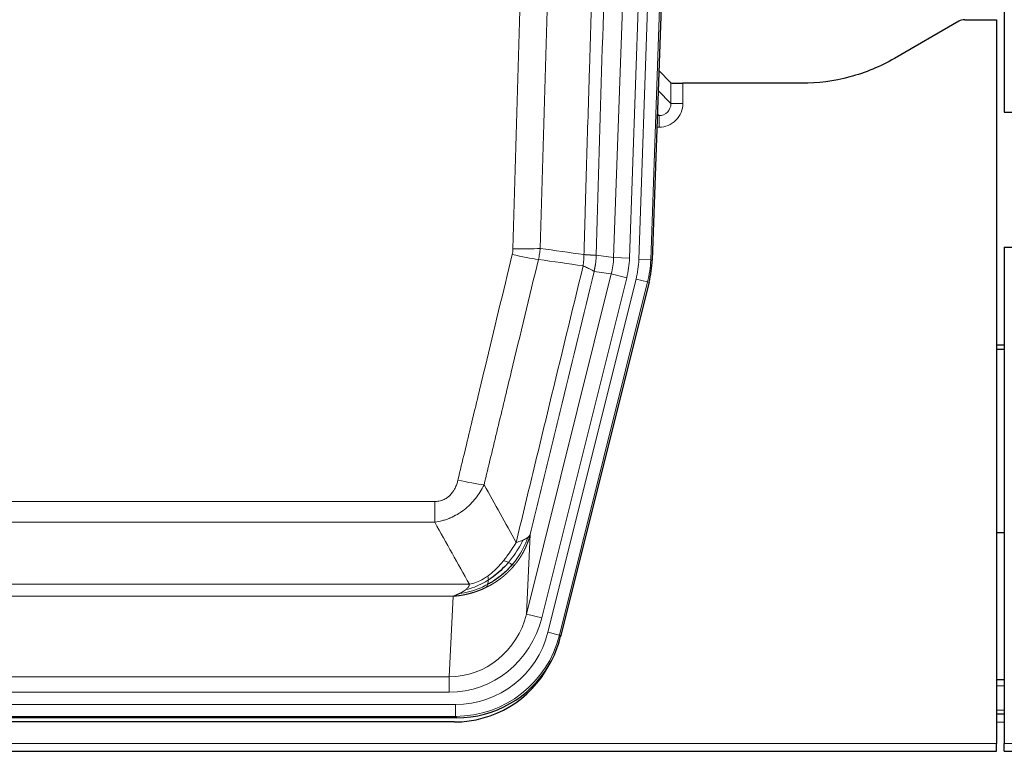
# Model space of a CAD drawing. Header units: millimetres. Extents: x 0 to 29700, y -16 to 21000.
# Tile 32 of 256: x 5790 to 6038, y 9272 to 9457. Entities that reach past the tile are written whole.
import ezdxf

# ---------------------------------------------------------------- set-up
doc = ezdxf.new("R2010")
doc.units = ezdxf.units.MM
doc.layers.add('1', color=7, linetype='Continuous', true_color=0xffffff)

msp = doc.modelspace()

# ---------------------------------------------------------------- linework, layer by layer
at = {"layer": '1', "color": 2, "linetype": 'Continuous', "lineweight": 25}
for p, q in [((6038.013, 9856.803), (6038.013, 9433.292)), ((5962.535, 9771.672), (5949.417, 9396.027)), ((6026.557, 9456.14), (6010.393, 9446.798)), ((6028.056, 9456.542), (6036.013, 9456.542)), ((6036.013, 9456.542), (6036.013, 9274.262)), ((5954.112, 9440.629), (5951.084, 9443.764)), ((5987.013, 9440.528), (5957.11, 9440.528)), ((6038.013, 9433.292), (6092.012, 9433.292)), ((6038.013, 9399.292), (6082.013, 9399.292)), ((6038.013, 9399.292), (6038.013, 9274.262)), ((5948.633, 9390.445), (5926.378, 9301.188)), ((6038.013, 9374.56), (6036.013, 9374.56)), ((6036.013, 9373.56), (6038.013, 9373.56)), ((6037.986, 9327.292), (6035.979, 9327.292)), ((6038.006, 9290.292), (6036.021, 9290.292)), ((5900.216, 9280.748), (5683.81, 9280.748)), ((6038.006, 9281.693), (6036.021, 9281.693)), ((5899.625, 9279.705), (5684.402, 9279.705)), ((6036.013, 9272.315), (6036.013, 9274.262)), ((6038.013, 9272.315), (6038.013, 9274.262)), ((5548.013, 9272.315), (6036.013, 9272.315)), ((6038.013, 9272.315), (6526.013, 9272.315))]:
    msp.add_line(p, q, dxfattribs=at)
at = {"layer": '1', "color": 4, "linetype": 'Continuous', "lineweight": 13}
for p, q in [((5946.05, 9396.184), (5959.161, 9771.627)), ((5962.155, 9771.523), (5949.044, 9396.08)), ((5939.71, 9396.653), (5952.777, 9770.824)), ((5956.769, 9770.685), (5943.703, 9396.514)), ((5954.122, 9435.398), (5954.112, 9440.629)), ((5957.11, 9440.528), (5957.121, 9435.48)), ((5950.908, 9438.726), (5954.122, 9435.398)), ((5950.687, 9432.391), (5951.13, 9432.391)), ((5951.13, 9432.391), (5950.703, 9432.833)), ((5951.13, 9432.391), (5951.13, 9429.471)), ((5951.13, 9429.471), (5950.585, 9429.471)), ((5935.334, 9397.268), (5939.71, 9396.653)), ((5939.71, 9396.653), (5943.703, 9396.514)), ((5949.044, 9396.08), (5946.05, 9396.184)), ((5949.044, 9396.08), (5949.417, 9396.027)), ((5917.777, 9306.881), (5939.129, 9392.519)), ((5939.129, 9392.519), (5934.778, 9393.13)), ((5939.129, 9392.519), (5943.005, 9391.552)), ((5921.653, 9305.914), (5943.005, 9391.552)), ((5923.179, 9302.288), (5945.352, 9391.222)), ((5948.259, 9390.498), (5926.085, 9301.563)), ((5948.259, 9390.498), (5945.352, 9391.222)), ((5948.633, 9390.445), (5948.259, 9390.498)), ((5689.342, 9335.235), (5894.684, 9335.235)), ((5894.684, 9329.994), (5894.684, 9335.235)), ((5894.684, 9329.994), (5689.342, 9329.994)), ((5918.735, 9326.936), (5917.777, 9306.881)), ((5680.61, 9314.375), (5903.416, 9314.375)), ((5899.303, 9311.345), (5684.723, 9311.345)), ((5898.335, 9291.066), (5899.303, 9311.345)), ((5921.653, 9305.914), (5917.777, 9306.881)), ((5926.085, 9301.563), (5923.179, 9302.288)), ((5926.085, 9301.563), (5926.378, 9301.188)), ((5685.692, 9291.066), (5898.335, 9291.066)), ((5898.335, 9287.202), (5898.335, 9291.066)), ((6038.006, 9288.838), (6036.021, 9288.838)), ((5898.335, 9287.202), (5685.692, 9287.202)), ((5684.103, 9284.119), (5899.923, 9284.119)), ((5899.923, 9281.123), (5899.923, 9284.119)), ((5899.923, 9281.123), (5684.103, 9281.123)), ((5900.216, 9280.748), (5899.923, 9281.123)), ((6038.006, 9282.663), (6036.021, 9282.663)), ((6038.006, 9279.693), (6036.021, 9279.693)), ((5548.013, 9274.262), (6036.013, 9274.262)), ((6038.013, 9274.262), (6526.013, 9274.262))]:
    msp.add_line(p, q, dxfattribs=at)
at = {"layer": '1', "color": 2, "linetype": 'Continuous', "lineweight": 25}
for centre, major_axis, ratio, start_param, end_param in [((6028.059, 9453.538), (0.923, -2.86), 0.9982885, 2.8298327, 3.3530369), ((5957.11, 9440.633), (3, 0), 0.0349646, 3.1753451, 4.712515), ((5922.397, 9396.978, 0), (-26.774, 3.763), 0.9986144, 3.0370169, 3.2461684), ((5900.159, 9307.785, 0), (-16.66, 21.323), 0.9977958, 3.5187977, 3.8037475), ((5899.599, 9306.721), (-16.639, 21.297), 0.9990195, 2.4788434, 3.5628372), ((5900.159, 9307.785, 0), (-16.66, 21.323), 0.9977958, 2.4794378, 3.5187977)]:
    msp.add_ellipse(centre, major_axis=major_axis, ratio=ratio, start_param=start_param, end_param=end_param, dxfattribs=at)
at = {"layer": '1', "color": 4, "linetype": 'Continuous', "lineweight": 13}
for centre, major_axis, ratio, start_param, end_param in [((5951.117, 9435.48), (3.237, -5.067), 0.9977321, 5.7157535, 7.2865499), ((5951.117, 9435.402), (1.726, -2.474), 0.9943829, 5.6754356, 7.2462319), ((5957.121, 9435.402), (-3, -0.006), 0.0261769, 4.7123351, 6.249505), ((5914.193, 9398.567), (-9.719, 2.353), 0.1107863, 1.5976112, 2.3432486), ((5914.38, 9399.973), (-9.996, 0.288), 0.1133347, 1.5740649, 2.3314742), ((5919.685, 9397.36), (19.844, -2.789), 0.9980617, 6.1786096, 6.387761), ((5919.685, 9397.36), (23.799, -3.345), 0.9986144, 6.1786096, 6.387761), ((5922.032, 9397.03, 0), (-23.799, 3.345), 0.9986144, 3.0370169, 3.2461684), ((5922.032, 9397.03), (26.766, -3.762), 0.9989218, 6.1786096, 6.387761), ((5900.531, 9341.993), (9.722, -2.342), 0.1329353, 4.744395, 5.4873531), ((5898.414, 9312.049), (-1.001, -20.961), 0.9530564, 0.0460885, 1.3674009), ((5898.414, 9312.049, 0), (-1.185, -24.82), 0.9658521, 0.0460885, 1.3674009), ((5899.872, 9308.152, 0), (-14.809, 18.954), 0.9977958, 2.4794378, 3.8037475), ((5899.872, 9308.152), (16.651, -21.313), 0.9982842, 5.6210305, 6.9453401)]:
    msp.add_ellipse(centre, major_axis=major_axis, ratio=ratio, start_param=start_param, end_param=end_param, dxfattribs=at)
for points, knots in [([(5932.245, 9397.399), (5932.3, 9399.332), (5932.356, 9401.266), (5932.468, 9405.133), (5932.637, 9410.935), (5933.032, 9424.476), (5933.376, 9436.088), (5934.069, 9459.321), (5935.009, 9490.321), (5936.468, 9536.885), (5937.472, 9567.971), (5938.046, 9585.469), (5938.11, 9587.414), (5938.238, 9591.303), (5938.43, 9597.136), (5938.882, 9610.749), (5939.273, 9622.42), (5939.602, 9632.147), (5939.668, 9634.092), (5939.8, 9637.983), (5939.998, 9643.819), (5940.463, 9657.436), (5940.866, 9669.107), (5941.677, 9692.447), (5942.775, 9723.566), (5943.902, 9754.678), (5944.474, 9770.233)], [0, 0, 0, 0, 0.015625, 0.015625, 0.03125, 0.0625, 0.125, 0.125, 0.25, 0.375, 0.5, 0.5, 0.515625, 0.515625, 0.53125, 0.5625, 0.625, 0.625, 0.640625, 0.640625, 0.65625, 0.6875, 0.75, 0.75, 0.875, 1, 1, 1, 1]), ([(5947.529, 9768.757), (5946.959, 9753.258), (5945.835, 9722.257), (5944.741, 9691.25), (5943.931, 9667.993), (5943.529, 9656.364), (5943.066, 9642.795), (5942.868, 9636.98), (5942.736, 9633.103), (5942.671, 9631.165), (5942.343, 9621.473), (5941.953, 9609.845), (5941.502, 9596.281), (5941.311, 9590.468), (5941.183, 9586.593), (5941.119, 9584.656), (5940.547, 9567.221), (5939.545, 9536.247), (5938.091, 9489.852), (5936.684, 9443.522), (5935.779, 9412.679), (5935.334, 9397.268)], [0, 0, 0, 0, 0.125, 0.25, 0.25, 0.3125, 0.34375, 0.359375, 0.359375, 0.375, 0.375, 0.4375, 0.46875, 0.484375, 0.484375, 0.5, 0.5, 0.625, 0.75, 0.875, 1, 1, 1, 1]), ([(5914.38, 9398.839), (5914.818, 9414.077), (5915.708, 9444.577), (5916.629, 9475.125), (5917.331, 9498.054), (5917.567, 9505.7), (5918.043, 9520.997), (5918.282, 9528.649), (5919.008, 9551.613), (5919.499, 9566.929), (5920.123, 9586.083), (5920.248, 9589.914), (5920.499, 9597.575), (5920.877, 9609.068), (5921.26, 9620.56), (5922.031, 9643.545), (5923.073, 9674.192), (5924.68, 9720.164), (5925.781, 9750.813), (5926.339, 9766.137)], [0, 0, 0, 0, 0.125, 0.25, 0.25, 0.3125, 0.3125, 0.375, 0.375, 0.5, 0.5, 0.53125, 0.53125, 0.5625, 0.625, 0.625, 0.75, 0.875, 1, 1, 1, 1]), ([(5933.222, 9765.794), (5932.664, 9750.488), (5931.562, 9719.878), (5929.952, 9673.963), (5928.908, 9643.354), (5928.137, 9620.398), (5927.754, 9608.92), (5927.375, 9597.442), (5927.123, 9589.79), (5926.998, 9585.964), (5926.373, 9566.834), (5925.881, 9551.537), (5925.155, 9528.602), (5924.915, 9520.959), (5924.439, 9505.681), (5924.202, 9498.044), (5923.499, 9475.144), (5922.577, 9444.635), (5921.686, 9414.173), (5921.248, 9398.954)], [0, 0, 0, 0, 0.125, 0.25, 0.375, 0.375, 0.4375, 0.46875, 0.46875, 0.5, 0.5, 0.625, 0.625, 0.6875, 0.6875, 0.75, 0.75, 0.875, 1, 1, 1, 1]), ([(5900.531, 9340.626), (5901.665, 9345.353), (5902.801, 9350.083), (5905.073, 9359.544), (5906.211, 9364.276), (5909.626, 9378.477), (5911.907, 9387.95), (5914.193, 9397.428)], [0, 0, 0, 0, 0.25, 0.25, 0.5, 0.5, 1, 1, 1, 1]), ([(5914.38, 9398.839), (5914.373, 9398.601), (5914.354, 9398.364), (5914.292, 9397.893), (5914.249, 9397.66), (5914.193, 9397.428)], [0, 0, 0, 0, 0.5, 0.5, 1, 1, 1, 1]), ([(5932.245, 9397.399), (5932.224, 9396.921), (5932.208, 9396.446), (5932.15, 9395.5), (5932.108, 9395.031), (5932.032, 9394.565)], [0, 0, 0, 0, 0.5, 0.5, 1, 1, 1, 1]), ([(5932.245, 9397.399), (5932.257, 9397.398), (5932.283, 9397.396), (5932.32, 9397.393), (5932.359, 9397.389), (5932.397, 9397.386), (5932.435, 9397.383), (5932.474, 9397.38), (5932.512, 9397.377), (5932.551, 9397.374), (5932.589, 9397.371), (5932.628, 9397.368), (5932.667, 9397.365), (5932.706, 9397.362), (5932.745, 9397.359), (5932.784, 9397.357), (5932.823, 9397.354), (5932.862, 9397.351), (5932.902, 9397.348), (5932.941, 9397.345), (5932.98, 9397.343), (5933.019, 9397.34), (5933.058, 9397.337), (5933.098, 9397.335), (5933.137, 9397.332), (5933.176, 9397.33), (5933.215, 9397.327), (5933.254, 9397.325), (5933.293, 9397.322), (5933.332, 9397.32), (5933.371, 9397.318), (5933.41, 9397.315), (5933.449, 9397.313), (5933.488, 9397.311), (5933.526, 9397.309), (5933.565, 9397.307), (5933.603, 9397.304), (5933.641, 9397.302), (5933.679, 9397.3), (5933.717, 9397.298), (5933.755, 9397.297), (5933.793, 9397.295), (5933.83, 9397.293), (5933.868, 9397.291), (5933.905, 9397.289), (5933.942, 9397.288), (5933.978, 9397.286), (5934.015, 9397.284), (5934.051, 9397.283), (5934.087, 9397.281), (5934.123, 9397.28), (5934.158, 9397.279), (5934.193, 9397.277), (5934.228, 9397.276), (5934.263, 9397.275), (5934.297, 9397.273), (5934.331, 9397.272), (5934.365, 9397.271), (5934.398, 9397.27), (5934.433, 9397.269), (5934.47, 9397.268), (5934.508, 9397.267), (5934.546, 9397.266), (5934.583, 9397.265), (5934.619, 9397.264), (5934.654, 9397.264), (5934.688, 9397.263), (5934.721, 9397.262), (5934.754, 9397.262), (5934.786, 9397.261), (5934.816, 9397.261), (5934.846, 9397.26), (5934.876, 9397.26), (5934.904, 9397.259), (5934.931, 9397.259), (5934.958, 9397.259), (5934.984, 9397.259), (5935.009, 9397.259), (5935.033, 9397.259), (5935.056, 9397.259), (5935.078, 9397.259), (5935.1, 9397.259), (5935.12, 9397.259), (5935.14, 9397.259), (5935.159, 9397.26), (5935.176, 9397.26), (5935.193, 9397.26), (5935.21, 9397.261), (5935.225, 9397.261), (5935.239, 9397.262), (5935.253, 9397.262), (5935.265, 9397.263), (5935.277, 9397.263), (5935.288, 9397.264), (5935.298, 9397.265), (5935.307, 9397.265), (5935.315, 9397.266), (5935.322, 9397.267), (5935.329, 9397.268), (5935.332, 9397.268), (5935.334, 9397.268)], [0, 0, 0, 0, 0.0069372, 0.0139334, 0.0209887, 0.028103, 0.0352764, 0.0425088, 0.0498003, 0.0571509, 0.0645605, 0.0720292, 0.0795569, 0.0871437, 0.0947896, 0.1024945, 0.1102584, 0.1180815, 0.1259636, 0.1339048, 0.141905, 0.1499643, 0.1580827, 0.1662601, 0.1744966, 0.1827922, 0.1911468, 0.1995605, 0.2080333, 0.2165651, 0.225156, 0.233806, 0.2425151, 0.2512832, 0.2601104, 0.2689967, 0.277942, 0.2869465, 0.29601, 0.3051325, 0.3143142, 0.3235549, 0.3328547, 0.3422136, 0.3516315, 0.3611085, 0.3706446, 0.3802398, 0.3898941, 0.3996074, 0.4093798, 0.4192113, 0.4291019, 0.4390515, 0.4490602, 0.459128, 0.4692549, 0.4794409, 0.4896859, 0.4999901, 0.5124905, 0.524991, 0.5374914, 0.5499918, 0.5624922, 0.5749926, 0.587493, 0.5999934, 0.6124937, 0.6249941, 0.6374944, 0.6499948, 0.6624951, 0.6749954, 0.6874957, 0.699996, 0.7124963, 0.7249966, 0.7374968, 0.7499971, 0.7624973, 0.7749976, 0.7874978, 0.799998, 0.8124982, 0.8249984, 0.8374986, 0.8499988, 0.8624989, 0.8749991, 0.8874992, 0.8999993, 0.9124995, 0.9249996, 0.9374997, 0.9499998, 0.9624998, 0.9749999, 0.9875, 1, 1, 1, 1]), ([(5935.334, 9397.268), (5935.334, 9397.256), (5935.332, 9397.209), (5935.329, 9397.106), (5935.322, 9396.94), (5935.31, 9396.71), (5935.291, 9396.417), (5935.263, 9396.061), (5935.221, 9395.642), (5935.177, 9395.283), (5935.139, 9395.008), (5935.113, 9394.836), (5935.087, 9394.67), (5935.06, 9394.507), (5935.033, 9394.35), (5935.005, 9394.197), (5934.977, 9394.048), (5934.949, 9393.904), (5934.92, 9393.764), (5934.891, 9393.629), (5934.863, 9393.498), (5934.834, 9393.371), (5934.806, 9393.249), (5934.787, 9393.169), (5934.778, 9393.13)], [0, 0, 0, 0, 0.0092499, 0.0337179, 0.073404, 0.128308, 0.1984299, 0.2837694, 0.3843264, 0.5001005, 0.5424888, 0.5838484, 0.6241794, 0.6634821, 0.7017567, 0.7390032, 0.7752221, 0.8104134, 0.8445775, 0.8777146, 0.909825, 0.9409091, 0.9709673, 1, 1, 1, 1]), ([(5920.789, 9396.154), (5918.501, 9386.689), (5916.217, 9377.229), (5912.797, 9363.048), (5911.659, 9358.322), (5909.383, 9348.874), (5908.247, 9344.152), (5907.111, 9339.431)], [0, 0, 0, 0, 0.5, 0.5, 0.75, 0.75, 1, 1, 1, 1]), ([(5915.179, 9324.922), (5916.576, 9330.716), (5917.976, 9336.513), (5920.778, 9348.111), (5922.181, 9353.913), (5926.395, 9371.324), (5929.21, 9382.94), (5932.032, 9394.565)], [0, 0, 0, 0, 0.25, 0.25, 0.5, 0.5, 1, 1, 1, 1]), ([(5934.778, 9393.13), (5932.092, 9382.082), (5929.412, 9371.042), (5925.401, 9354.492), (5924.066, 9348.978), (5921.398, 9337.954), (5920.066, 9332.444), (5918.735, 9326.936)], [0, 0, 0, 0, 0.5, 0.5, 0.75, 0.75, 1, 1, 1, 1]), ([(5932.032, 9394.565), (5932.441, 9394.372), (5932.814, 9394.198), (5933.472, 9393.888), (5933.758, 9393.751), (5934.229, 9393.515), (5934.415, 9393.414), (5934.679, 9393.248), (5934.756, 9393.181), (5934.778, 9393.13)], [0, 0, 0, 0, 0.25, 0.25, 0.5, 0.5, 0.75, 0.75, 1, 1, 1, 1]), ([(5900.531, 9340.626), (5900.51, 9340.538), (5900.488, 9340.451), (5900.442, 9340.277), (5900.418, 9340.19), (5900.343, 9339.931), (5900.288, 9339.76), (5900.17, 9339.422), (5900.107, 9339.255), (5899.97, 9338.925), (5899.897, 9338.762), (5899.74, 9338.441), (5899.656, 9338.283), (5899.52, 9338.049), (5899.474, 9337.972), (5899.377, 9337.819), (5899.327, 9337.743), (5899.174, 9337.519), (5899.066, 9337.375), (5898.838, 9337.096), (5898.718, 9336.962), (5898.529, 9336.769), (5898.431, 9336.674), (5898.33, 9336.583), (5898.262, 9336.523), (5898.228, 9336.493), (5898.053, 9336.347), (5897.909, 9336.239), (5897.462, 9335.936), (5897.145, 9335.767), (5896.725, 9335.597), (5896.64, 9335.565), (5896.467, 9335.506), (5896.38, 9335.479), (5896.118, 9335.404), (5895.942, 9335.363), (5895.588, 9335.298), (5895.409, 9335.274), (5895.049, 9335.243), (5894.867, 9335.235), (5894.684, 9335.235)], [0, 0, 0, 0, 0.03125, 0.03125, 0.0625, 0.0625, 0.125, 0.125, 0.1875, 0.1875, 0.25, 0.25, 0.3125, 0.3125, 0.34375, 0.34375, 0.375, 0.375, 0.4375, 0.4375, 0.5, 0.5, 0.53125, 0.546875, 0.546875, 0.5625, 0.5625, 0.625, 0.625, 0.75, 0.75, 0.78125, 0.78125, 0.8125, 0.8125, 0.875, 0.875, 0.9375, 0.9375, 1, 1, 1, 1]), ([(5907.111, 9339.431), (5906.814, 9338.82), (5906.487, 9338.228), (5905.775, 9337.084), (5905.388, 9336.532), (5904.76, 9335.736), (5904.488, 9335.411), (5904.203, 9335.095), (5904.087, 9334.969), (5904.029, 9334.907), (5903.854, 9334.721), (5903.735, 9334.599), (5903.133, 9333.998), (5902.624, 9333.549), (5901.951, 9333.027), (5901.815, 9332.925), (5901.608, 9332.775), (5901.539, 9332.726), (5901.399, 9332.628), (5901.329, 9332.579), (5900.977, 9332.341), (5900.69, 9332.16), (5899.814, 9331.646), (5899.209, 9331.342), (5898.505, 9331.044), (5898.427, 9331.012), (5898.269, 9330.948), (5898.19, 9330.917), (5897.952, 9330.825), (5897.793, 9330.767), (5897.313, 9330.6), (5896.99, 9330.5), (5896.015, 9330.229), (5895.355, 9330.091), (5894.684, 9329.994)], [0, 0, 0, 0, 0.125, 0.125, 0.25, 0.25, 0.3125, 0.328125, 0.328125, 0.34375, 0.34375, 0.375, 0.375, 0.5, 0.5, 0.53125, 0.53125, 0.546875, 0.546875, 0.5625, 0.5625, 0.625, 0.625, 0.75, 0.75, 0.765625, 0.765625, 0.78125, 0.78125, 0.8125, 0.8125, 0.875, 0.875, 1, 1, 1, 1]), ([(5916.886, 9325.481), (5916.187, 9324.016), (5915.316, 9322.561), (5913.956, 9320.743), (5913.599, 9320.298), (5913.228, 9319.866)], [0, 0, 0, 0, 0.75, 0.75, 1, 1, 1, 1]), ([(5918.096, 9326.153), (5917.484, 9324.34), (5916.588, 9322.561), (5915.058, 9320.379), (5914.648, 9319.85), (5914.213, 9319.339)], [0, 0, 0, 0, 0.75, 0.75, 1, 1, 1, 1]), ([(5918.735, 9326.936), (5918.729, 9326.913), (5918.717, 9326.867), (5918.699, 9326.799), (5918.681, 9326.731), (5918.663, 9326.663), (5918.644, 9326.596), (5918.625, 9326.528), (5918.606, 9326.461), (5918.587, 9326.395), (5918.568, 9326.329), (5918.548, 9326.263), (5918.529, 9326.197), (5918.509, 9326.131), (5918.489, 9326.066), (5918.469, 9326.001), (5918.449, 9325.937), (5918.428, 9325.873), (5918.408, 9325.809), (5918.387, 9325.745), (5918.366, 9325.682), (5918.345, 9325.618), (5918.324, 9325.556), (5918.303, 9325.493), (5918.282, 9325.431), (5918.26, 9325.369), (5918.239, 9325.308), (5918.217, 9325.246), (5918.195, 9325.185), (5918.173, 9325.124), (5918.151, 9325.064), (5918.129, 9325.004), (5918.107, 9324.944), (5918.084, 9324.884), (5918.062, 9324.825), (5918.039, 9324.766), (5918.016, 9324.708), (5917.993, 9324.649), (5917.97, 9324.591), (5917.947, 9324.533), (5917.924, 9324.476), (5917.901, 9324.418), (5917.878, 9324.362), (5917.854, 9324.305), (5917.831, 9324.249), (5917.807, 9324.192), (5917.784, 9324.137), (5917.76, 9324.081), (5917.736, 9324.026), (5917.712, 9323.971), (5917.688, 9323.916), (5917.664, 9323.862), (5917.64, 9323.808), (5917.616, 9323.754), (5917.592, 9323.701), (5917.568, 9323.648), (5917.544, 9323.595), (5917.519, 9323.542), (5917.495, 9323.49), (5917.47, 9323.438), (5917.446, 9323.386), (5917.421, 9323.335), (5917.397, 9323.283), (5917.372, 9323.232), (5917.347, 9323.182), (5917.323, 9323.131), (5917.298, 9323.081), (5917.273, 9323.032), (5917.248, 9322.982), (5917.223, 9322.933), (5917.198, 9322.884), (5917.174, 9322.835), (5917.149, 9322.787), (5917.124, 9322.739), (5917.099, 9322.691), (5917.074, 9322.643), (5917.049, 9322.596), (5917.024, 9322.549), (5916.999, 9322.502), (5916.974, 9322.456), (5916.949, 9322.41), (5916.923, 9322.364), (5916.898, 9322.318), (5916.873, 9322.273), (5916.848, 9322.228), (5916.823, 9322.183), (5916.798, 9322.138), (5916.773, 9322.094), (5916.748, 9322.05), (5916.723, 9322.006), (5916.698, 9321.963), (5916.673, 9321.919), (5916.648, 9321.877), (5916.623, 9321.834), (5916.598, 9321.791), (5916.573, 9321.749), (5916.548, 9321.707), (5916.523, 9321.666), (5916.498, 9321.624), (5916.473, 9321.583), (5916.448, 9321.543), (5916.423, 9321.502), (5916.398, 9321.462), (5916.374, 9321.422), (5916.349, 9321.382), (5916.324, 9321.342), (5916.3, 9321.303), (5916.275, 9321.264), (5916.25, 9321.225), (5916.226, 9321.187), (5916.201, 9321.148), (5916.177, 9321.11), (5916.152, 9321.073), (5916.128, 9321.035), (5916.104, 9320.998), (5916.079, 9320.961), (5916.055, 9320.924), (5916.031, 9320.888), (5916.007, 9320.852), (5915.983, 9320.816), (5915.958, 9320.78), (5915.935, 9320.744), (5915.911, 9320.709), (5915.887, 9320.674), (5915.863, 9320.639), (5915.839, 9320.605), (5915.816, 9320.571), (5915.792, 9320.537), (5915.768, 9320.503), (5915.745, 9320.469), (5915.722, 9320.436), (5915.698, 9320.403), (5915.675, 9320.37), (5915.652, 9320.338), (5915.629, 9320.305), (5915.606, 9320.273), (5915.583, 9320.241), (5915.56, 9320.21), (5915.537, 9320.178), (5915.514, 9320.147), (5915.492, 9320.116), (5915.469, 9320.086), (5915.447, 9320.055), (5915.424, 9320.025), (5915.402, 9319.995), (5915.38, 9319.965), (5915.358, 9319.936), (5915.336, 9319.907), (5915.314, 9319.878), (5915.292, 9319.849), (5915.27, 9319.82), (5915.248, 9319.792), (5915.227, 9319.764), (5915.205, 9319.736), (5915.184, 9319.708), (5915.163, 9319.681), (5915.142, 9319.653), (5915.121, 9319.626), (5915.1, 9319.599), (5915.079, 9319.573), (5915.058, 9319.547), (5915.037, 9319.52), (5915.017, 9319.495), (5914.996, 9319.469), (5914.976, 9319.443), (5914.956, 9319.418), (5914.936, 9319.393), (5914.916, 9319.368), (5914.896, 9319.344), (5914.876, 9319.319), (5914.856, 9319.295), (5914.837, 9319.271), (5914.818, 9319.247), (5914.798, 9319.224), (5914.779, 9319.201), (5914.76, 9319.177), (5914.741, 9319.155), (5914.722, 9319.132), (5914.71, 9319.117), (5914.703, 9319.109)], [0, 0, 0, 0, 0.0080212, 0.0160154, 0.0239827, 0.0319231, 0.0398365, 0.0477229, 0.0555824, 0.0634149, 0.0712205, 0.0789992, 0.0867509, 0.0944756, 0.1021734, 0.1098443, 0.1174881, 0.1251051, 0.1326951, 0.1402581, 0.1477942, 0.1553034, 0.1627856, 0.1702408, 0.1776691, 0.1850704, 0.1924448, 0.1997923, 0.2071128, 0.2144063, 0.2216729, 0.2289126, 0.2361253, 0.243311, 0.2504698, 0.2576016, 0.2647065, 0.2717845, 0.2788355, 0.2858595, 0.2928566, 0.2998268, 0.30677, 0.3136862, 0.3205755, 0.3274379, 0.3342733, 0.3410817, 0.3478632, 0.3546178, 0.3613454, 0.3680461, 0.3747198, 0.3813665, 0.3879863, 0.3945792, 0.4011451, 0.4076841, 0.4141961, 0.4206811, 0.4271393, 0.4335704, 0.4399746, 0.4463519, 0.4527022, 0.4590256, 0.465322, 0.4715915, 0.477834, 0.4840496, 0.4902382, 0.4963999, 0.5025346, 0.5086424, 0.5147232, 0.5207771, 0.526804, 0.532804, 0.5387771, 0.5447232, 0.5506423, 0.5565345, 0.5623997, 0.568238, 0.5740494, 0.5798338, 0.5855912, 0.5913217, 0.5970253, 0.6027019, 0.6083515, 0.6139742, 0.61957, 0.6251388, 0.6306807, 0.6361956, 0.6416836, 0.6471446, 0.6525787, 0.6579858, 0.663366, 0.6687192, 0.6740455, 0.6793448, 0.6846172, 0.6898627, 0.6950812, 0.7002727, 0.7054373, 0.710575, 0.7156857, 0.7207694, 0.7258262, 0.7308561, 0.735859, 0.740835, 0.745784, 0.7507061, 0.7556012, 0.7604694, 0.7653107, 0.7701249, 0.7749123, 0.7796727, 0.7844061, 0.7891127, 0.7937922, 0.7984448, 0.8030705, 0.8076692, 0.812241, 0.8167858, 0.8213037, 0.8257947, 0.8302587, 0.8346957, 0.8391058, 0.843489, 0.8478452, 0.8521745, 0.8564768, 0.8607522, 0.8650006, 0.8692221, 0.8734166, 0.8775842, 0.8817249, 0.8858386, 0.8899254, 0.8939852, 0.8980181, 0.902024, 0.906003, 0.909955, 0.9138802, 0.9177783, 0.9216495, 0.9254938, 0.9293111, 0.9331015, 0.936865, 0.9406015, 0.944311, 0.9479937, 0.9516493, 0.9552781, 0.9588799, 0.9624547, 0.9660026, 0.9695236, 0.9730176, 0.9764847, 0.9799249, 0.9833381, 0.9867243, 0.9900837, 0.993416, 0.9967215, 1, 1, 1, 1]), ([(5916.886, 9325.481), (5916.763, 9325.43), (5916.635, 9325.38), (5916.302, 9325.258), (5916.092, 9325.187), (5915.65, 9325.051), (5915.419, 9324.985), (5915.179, 9324.922)], [0, 0, 0, 0, 0.25, 0.25, 0.625, 0.625, 1, 1, 1, 1]), ([(5918.096, 9326.153), (5918.057, 9326.123), (5918.017, 9326.093), (5917.849, 9325.974), (5917.71, 9325.887), (5917.407, 9325.719), (5917.242, 9325.638), (5917.007, 9325.533), (5916.947, 9325.507), (5916.886, 9325.481)], [0, 0, 0, 0, 0.125, 0.125, 0.5, 0.5, 0.875, 0.875, 1, 1, 1, 1]), ([(5918.735, 9326.936), (5918.651, 9326.727), (5918.509, 9326.528), (5918.246, 9326.276), (5918.174, 9326.214), (5918.096, 9326.153)], [0, 0, 0, 0, 0.75, 0.75, 1, 1, 1, 1]), ([(5915.179, 9324.922), (5914.486, 9323.782), (5913.719, 9322.593), (5912.592, 9321.063), (5912.302, 9320.685), (5912.003, 9320.315)], [0, 0, 0, 0, 0.75, 0.75, 1, 1, 1, 1]), ([(5914.703, 9319.109), (5914.689, 9319.092), (5914.659, 9319.057), (5914.615, 9319.004), (5914.571, 9318.952), (5914.526, 9318.9), (5914.482, 9318.848), (5914.437, 9318.796), (5914.393, 9318.745), (5914.348, 9318.694), (5914.303, 9318.643), (5914.258, 9318.592), (5914.213, 9318.542), (5914.167, 9318.492), (5914.122, 9318.442), (5914.077, 9318.392), (5914.031, 9318.342), (5913.985, 9318.293), (5913.94, 9318.244), (5913.894, 9318.195), (5913.848, 9318.146), (5913.802, 9318.097), (5913.756, 9318.049), (5913.71, 9318.001), (5913.664, 9317.953), (5913.617, 9317.906), (5913.571, 9317.858), (5913.524, 9317.811), (5913.478, 9317.764), (5913.431, 9317.717), (5913.385, 9317.671), (5913.338, 9317.624), (5913.291, 9317.578), (5913.244, 9317.532), (5913.197, 9317.487), (5913.15, 9317.441), (5913.103, 9317.396), (5913.056, 9317.351), (5913.008, 9317.306), (5912.961, 9317.262), (5912.914, 9317.217), (5912.866, 9317.173), (5912.819, 9317.129), (5912.771, 9317.085), (5912.724, 9317.042), (5912.676, 9316.999), (5912.628, 9316.955), (5912.58, 9316.913), (5912.532, 9316.87), (5912.485, 9316.827), (5912.437, 9316.785), (5912.389, 9316.743), (5912.341, 9316.701), (5912.292, 9316.66), (5912.244, 9316.618), (5912.196, 9316.577), (5912.148, 9316.536), (5912.1, 9316.495), (5912.051, 9316.455), (5912.003, 9316.415), (5911.954, 9316.374), (5911.906, 9316.334), (5911.857, 9316.295), (5911.809, 9316.255), (5911.76, 9316.216), (5911.712, 9316.177), (5911.663, 9316.138), (5911.614, 9316.099), (5911.566, 9316.061), (5911.517, 9316.022), (5911.468, 9315.984), (5911.419, 9315.946), (5911.371, 9315.909), (5911.322, 9315.871), (5911.273, 9315.834), (5911.224, 9315.797), (5911.175, 9315.76), (5911.126, 9315.723), (5911.077, 9315.687), (5911.028, 9315.651), (5910.979, 9315.615), (5910.93, 9315.579), (5910.881, 9315.543), (5910.832, 9315.508), (5910.783, 9315.472), (5910.734, 9315.437), (5910.685, 9315.402), (5910.636, 9315.368), (5910.587, 9315.333), (5910.538, 9315.299), (5910.488, 9315.265), (5910.439, 9315.231), (5910.39, 9315.197), (5910.341, 9315.164), (5910.292, 9315.13), (5910.243, 9315.097), (5910.193, 9315.064), (5910.144, 9315.031), (5910.095, 9314.999), (5910.046, 9314.967), (5909.997, 9314.934), (5909.948, 9314.902), (5909.898, 9314.871), (5909.849, 9314.839), (5909.8, 9314.808), (5909.751, 9314.776), (5909.702, 9314.745), (5909.652, 9314.714), (5909.603, 9314.684), (5909.554, 9314.653), (5909.505, 9314.623), (5909.456, 9314.593), (5909.407, 9314.563), (5909.358, 9314.533), (5909.309, 9314.504), (5909.26, 9314.474), (5909.21, 9314.445), (5909.161, 9314.416), (5909.112, 9314.387), (5909.063, 9314.358), (5909.014, 9314.33), (5908.965, 9314.302), (5908.916, 9314.274), (5908.867, 9314.246), (5908.819, 9314.218), (5908.77, 9314.19), (5908.721, 9314.163), (5908.672, 9314.136), (5908.623, 9314.109), (5908.574, 9314.082), (5908.525, 9314.055), (5908.477, 9314.028), (5908.428, 9314.002), (5908.379, 9313.976), (5908.331, 9313.95), (5908.282, 9313.924), (5908.233, 9313.898), (5908.185, 9313.873), (5908.136, 9313.847), (5908.088, 9313.822), (5908.039, 9313.797), (5907.991, 9313.772), (5907.942, 9313.748), (5907.894, 9313.723), (5907.846, 9313.699), (5907.797, 9313.675), (5907.749, 9313.651), (5907.717, 9313.635), (5907.701, 9313.627)], [0, 0, 0, 0, 0.0076941, 0.0153765, 0.0230472, 0.0307061, 0.0383534, 0.045989, 0.0536129, 0.061225, 0.0688255, 0.0764143, 0.0839914, 0.0915567, 0.0991104, 0.1066524, 0.1141827, 0.1217013, 0.1292082, 0.1367034, 0.1441869, 0.1516588, 0.1591189, 0.1665674, 0.1740041, 0.1814292, 0.1888426, 0.1962444, 0.2036344, 0.2110128, 0.2183794, 0.2257344, 0.2330778, 0.2404094, 0.2477294, 0.2550377, 0.2623343, 0.2696193, 0.2768926, 0.2841542, 0.2914041, 0.2986424, 0.305869, 0.313084, 0.3202872, 0.3274789, 0.3346588, 0.3418271, 0.3489838, 0.3561287, 0.3632621, 0.3703837, 0.3774937, 0.3845921, 0.3916788, 0.3987539, 0.4058173, 0.412869, 0.4199092, 0.4269376, 0.4339544, 0.4409596, 0.4479532, 0.454935, 0.4619053, 0.4688639, 0.4758109, 0.4827462, 0.4896699, 0.496582, 0.5034825, 0.5103713, 0.5172485, 0.524114, 0.5309679, 0.5378102, 0.5446409, 0.55146, 0.5582674, 0.5650632, 0.5718474, 0.57862, 0.5853809, 0.5921303, 0.598868, 0.6055941, 0.6123087, 0.6190116, 0.6257029, 0.6323825, 0.6390506, 0.6457071, 0.652352, 0.6589853, 0.665607, 0.672217, 0.6788155, 0.6854024, 0.6919777, 0.6985414, 0.7050935, 0.7116341, 0.718163, 0.7246804, 0.7311862, 0.7376804, 0.744163, 0.750634, 0.7570935, 0.7635413, 0.7699776, 0.7764024, 0.7828155, 0.7892171, 0.7956072, 0.8019856, 0.8083525, 0.8147079, 0.8210516, 0.8273839, 0.8337045, 0.8400136, 0.8463112, 0.8525972, 0.8588716, 0.8651345, 0.8713859, 0.8776257, 0.8838539, 0.8900706, 0.8962758, 0.9024695, 0.9086516, 0.9148221, 0.9209812, 0.9271287, 0.9332646, 0.9393891, 0.945502, 0.9516034, 0.9576933, 0.9637717, 0.9698385, 0.9758938, 0.9819376, 0.9879699, 0.9939907, 1, 1, 1, 1]), ([(5912.003, 9320.315), (5911.854, 9320.13), (5911.702, 9319.947), (5911.088, 9319.224), (5910.608, 9318.702), (5909.614, 9317.721), (5909.1, 9317.262), (5908.393, 9316.703), (5908.214, 9316.567), (5908.034, 9316.437)], [0, 0, 0, 0, 0.125, 0.125, 0.5, 0.5, 0.875, 0.875, 1, 1, 1, 1]), ([(5913.228, 9319.866), (5913.129, 9319.915), (5913.027, 9319.962), (5912.771, 9320.076), (5912.613, 9320.14), (5912.303, 9320.247), (5912.149, 9320.29), (5912.003, 9320.315)], [0, 0, 0, 0, 0.25, 0.25, 0.625, 0.625, 1, 1, 1, 1]), ([(5914.213, 9319.339), (5914.182, 9319.356), (5914.15, 9319.374), (5914.016, 9319.449), (5913.903, 9319.512), (5913.653, 9319.648), (5913.517, 9319.721), (5913.326, 9319.818), (5913.277, 9319.842), (5913.228, 9319.866)], [0, 0, 0, 0, 0.125, 0.125, 0.5, 0.5, 0.875, 0.875, 1, 1, 1, 1]), ([(5914.703, 9319.109), (5914.632, 9319.122), (5914.533, 9319.167), (5914.331, 9319.274), (5914.275, 9319.305), (5914.213, 9319.339)], [0, 0, 0, 0, 0.75, 0.75, 1, 1, 1, 1]), ([(5908.184, 9315.455), (5907.727, 9315.163), (5907.263, 9314.892), (5905.392, 9313.898), (5903.956, 9313.357), (5902.545, 9313.037)], [0, 0, 0, 0, 0.25, 0.25, 1, 1, 1, 1]), ([(5908.034, 9316.437), (5907.673, 9316.176), (5907.306, 9315.934), (5905.812, 9315.053), (5904.636, 9314.588), (5903.416, 9314.375)], [0, 0, 0, 0, 0.25, 0.25, 1, 1, 1, 1]), ([(5908.015, 9314.339), (5908.027, 9314.379), (5908.039, 9314.42), (5908.084, 9314.589), (5908.113, 9314.726), (5908.156, 9315.01), (5908.171, 9315.159), (5908.182, 9315.357), (5908.183, 9315.406), (5908.184, 9315.455)], [0, 0, 0, 0, 0.125, 0.125, 0.5, 0.5, 0.875, 0.875, 1, 1, 1, 1]), ([(5908.184, 9315.455), (5908.186, 9315.553), (5908.184, 9315.65), (5908.171, 9315.884), (5908.155, 9316.018), (5908.107, 9316.255), (5908.074, 9316.358), (5908.034, 9316.437)], [0, 0, 0, 0, 0.25, 0.25, 0.625, 0.625, 1, 1, 1, 1]), ([(5907.701, 9313.627), (5907.679, 9313.616), (5907.636, 9313.595), (5907.571, 9313.563), (5907.506, 9313.532), (5907.441, 9313.501), (5907.376, 9313.47), (5907.31, 9313.439), (5907.245, 9313.409), (5907.18, 9313.378), (5907.115, 9313.348), (5907.05, 9313.319), (5906.985, 9313.289), (5906.92, 9313.26), (5906.854, 9313.231), (5906.789, 9313.202), (5906.724, 9313.174), (5906.659, 9313.146), (5906.594, 9313.118), (5906.528, 9313.09), (5906.463, 9313.063), (5906.398, 9313.035), (5906.333, 9313.008), (5906.267, 9312.982), (5906.202, 9312.955), (5906.137, 9312.929), (5906.072, 9312.903), (5906.006, 9312.877), (5905.941, 9312.851), (5905.876, 9312.826), (5905.811, 9312.801), (5905.746, 9312.776), (5905.68, 9312.751), (5905.615, 9312.727), (5905.55, 9312.703), (5905.485, 9312.679), (5905.42, 9312.655), (5905.354, 9312.631), (5905.289, 9312.608), (5905.224, 9312.585), (5905.159, 9312.562), (5905.094, 9312.54), (5905.029, 9312.517), (5904.964, 9312.495), (5904.899, 9312.473), (5904.834, 9312.452), (5904.769, 9312.43), (5904.704, 9312.409), (5904.639, 9312.388), (5904.574, 9312.367), (5904.509, 9312.347), (5904.445, 9312.326), (5904.38, 9312.306), (5904.315, 9312.286), (5904.25, 9312.267), (5904.185, 9312.247), (5904.121, 9312.228), (5904.056, 9312.209), (5903.991, 9312.19), (5903.927, 9312.171), (5903.862, 9312.153), (5903.798, 9312.135), (5903.733, 9312.117), (5903.669, 9312.099), (5903.605, 9312.082), (5903.54, 9312.064), (5903.476, 9312.047), (5903.412, 9312.03), (5903.347, 9312.014), (5903.283, 9311.997), (5903.219, 9311.981), (5903.155, 9311.965), (5903.091, 9311.949), (5903.027, 9311.933), (5902.963, 9311.918), (5902.899, 9311.903), (5902.835, 9311.888), (5902.771, 9311.873), (5902.708, 9311.858), (5902.644, 9311.844), (5902.58, 9311.83), (5902.517, 9311.816), (5902.453, 9311.802), (5902.39, 9311.788), (5902.326, 9311.775), (5902.263, 9311.762), (5902.2, 9311.749), (5902.136, 9311.736), (5902.073, 9311.723), (5902.01, 9311.711), (5901.947, 9311.698), (5901.884, 9311.686), (5901.821, 9311.675), (5901.758, 9311.663), (5901.695, 9311.651), (5901.633, 9311.64), (5901.57, 9311.629), (5901.507, 9311.618), (5901.445, 9311.607), (5901.382, 9311.597), (5901.32, 9311.587), (5901.258, 9311.576), (5901.195, 9311.566), (5901.133, 9311.557), (5901.071, 9311.547), (5901.009, 9311.538), (5900.947, 9311.528), (5900.885, 9311.519), (5900.823, 9311.511), (5900.761, 9311.502), (5900.7, 9311.493), (5900.638, 9311.485), (5900.577, 9311.477), (5900.515, 9311.469), (5900.454, 9311.461), (5900.393, 9311.453), (5900.331, 9311.446), (5900.27, 9311.439), (5900.209, 9311.432), (5900.148, 9311.425), (5900.087, 9311.418), (5900.026, 9311.411), (5899.966, 9311.405), (5899.905, 9311.399), (5899.844, 9311.393), (5899.784, 9311.387), (5899.724, 9311.381), (5899.663, 9311.375), (5899.603, 9311.37), (5899.543, 9311.365), (5899.483, 9311.36), (5899.423, 9311.355), (5899.363, 9311.35), (5899.323, 9311.347), (5899.303, 9311.345)], [0, 0, 0, 0, 0.0081592, 0.0163092, 0.0244501, 0.0325819, 0.0407045, 0.0488181, 0.0569225, 0.0650178, 0.0731041, 0.0811812, 0.0892493, 0.0973083, 0.1053581, 0.113399, 0.1214307, 0.1294534, 0.137467, 0.1454716, 0.1534671, 0.1614536, 0.169431, 0.1773994, 0.1853588, 0.1933091, 0.2012504, 0.2091827, 0.217106, 0.2250203, 0.2329256, 0.2408219, 0.2487092, 0.2565875, 0.2644568, 0.2723172, 0.2801686, 0.288011, 0.2958444, 0.303669, 0.3114845, 0.3192911, 0.3270888, 0.3348775, 0.3426574, 0.3504282, 0.3581902, 0.3659433, 0.3736874, 0.3814227, 0.389149, 0.3968665, 0.4045751, 0.4122748, 0.4199656, 0.4276476, 0.4353206, 0.4429849, 0.4506403, 0.4582868, 0.4659245, 0.4735534, 0.4811734, 0.4887846, 0.496387, 0.5039805, 0.5115653, 0.5191413, 0.5267084, 0.5342668, 0.5418164, 0.5493572, 0.5568893, 0.5644125, 0.5719271, 0.5794328, 0.5869298, 0.5944181, 0.6018976, 0.6093684, 0.6168305, 0.6242839, 0.6317285, 0.6391644, 0.6465917, 0.6540102, 0.6614201, 0.6688212, 0.6762137, 0.6835975, 0.6909727, 0.6983392, 0.705697, 0.7130462, 0.7203868, 0.7277187, 0.735042, 0.7423567, 0.7496628, 0.7569603, 0.7642491, 0.7715294, 0.7788011, 0.7860642, 0.7933187, 0.8005646, 0.807802, 0.8150309, 0.8222512, 0.8294629, 0.8366661, 0.8438608, 0.851047, 0.8582246, 0.8653938, 0.8725544, 0.8797065, 0.8868502, 0.8939854, 0.9011121, 0.9082303, 0.9153401, 0.9224414, 0.9295343, 0.9366187, 0.9436947, 0.9507623, 0.9578214, 0.9648722, 0.9719145, 0.9789485, 0.985974, 0.9929912, 1, 1, 1, 1]), ([(5908.015, 9314.339), (5907.437, 9314.029), (5906.85, 9313.748), (5904.476, 9312.742), (5902.646, 9312.26), (5900.874, 9312.037)], [0, 0, 0, 0, 0.25, 0.25, 1, 1, 1, 1]), ([(5900.874, 9312.037), (5900.888, 9312.044), (5900.916, 9312.057), (5900.958, 9312.077), (5900.998, 9312.097), (5901.038, 9312.117), (5901.076, 9312.136), (5901.114, 9312.154), (5901.15, 9312.173), (5901.185, 9312.191), (5901.219, 9312.208), (5901.253, 9312.225), (5901.285, 9312.242), (5901.316, 9312.258), (5901.346, 9312.274), (5901.375, 9312.289), (5901.403, 9312.304), (5901.429, 9312.319), (5901.455, 9312.332), (5901.48, 9312.346), (5901.504, 9312.359), (5901.526, 9312.371), (5901.548, 9312.383), (5901.568, 9312.394), (5901.588, 9312.405), (5901.606, 9312.415), (5901.623, 9312.425), (5901.64, 9312.434), (5901.655, 9312.442), (5901.669, 9312.45), (5901.682, 9312.458), (5901.694, 9312.464), (5901.705, 9312.471), (5901.715, 9312.476), (5901.724, 9312.481), (5901.732, 9312.486), (5901.739, 9312.49), (5901.745, 9312.493), (5901.749, 9312.496), (5901.762, 9312.503), (5901.783, 9312.515), (5901.811, 9312.532), (5901.84, 9312.55), (5901.868, 9312.567), (5901.896, 9312.584), (5901.924, 9312.601), (5901.951, 9312.618), (5901.978, 9312.635), (5902.005, 9312.651), (5902.031, 9312.668), (5902.057, 9312.685), (5902.083, 9312.702), (5902.108, 9312.718), (5902.133, 9312.735), (5902.158, 9312.752), (5902.182, 9312.768), (5902.206, 9312.784), (5902.23, 9312.801), (5902.253, 9312.817), (5902.276, 9312.833), (5902.299, 9312.849), (5902.321, 9312.865), (5902.343, 9312.881), (5902.365, 9312.897), (5902.386, 9312.913), (5902.407, 9312.929), (5902.428, 9312.945), (5902.448, 9312.96), (5902.468, 9312.976), (5902.488, 9312.991), (5902.507, 9313.007), (5902.526, 9313.022), (5902.539, 9313.032), (5902.545, 9313.037)], [0, 0, 0, 0, 0.0247661, 0.0489206, 0.0724636, 0.0953949, 0.1177147, 0.1394229, 0.1605195, 0.1810045, 0.2008779, 0.2201398, 0.23879, 0.2568287, 0.2742558, 0.2910713, 0.3072753, 0.3228676, 0.3378484, 0.3522176, 0.3659752, 0.3791212, 0.3916556, 0.4035785, 0.4148897, 0.4255894, 0.4356775, 0.445154, 0.454019, 0.4622723, 0.4699141, 0.4769443, 0.4833629, 0.48917, 0.4943654, 0.4989493, 0.5029216, 0.5062824, 0.5090316, 0.5111692, 0.5284651, 0.5456049, 0.5625886, 0.5794163, 0.5960881, 0.612604, 0.6289642, 0.6451687, 0.6612176, 0.6771111, 0.6928491, 0.7084319, 0.7238594, 0.7391318, 0.7542492, 0.7692118, 0.7840195, 0.7986726, 0.8131712, 0.8275153, 0.8417051, 0.8557408, 0.8696224, 0.8833501, 0.8969241, 0.9103445, 0.9236114, 0.936725, 0.9496856, 0.9624932, 0.975148, 0.9876502, 1, 1, 1, 1]), ([(5902.545, 9313.037), (5902.553, 9313.044), (5902.569, 9313.057), (5902.593, 9313.076), (5902.616, 9313.096), (5902.639, 9313.116), (5902.662, 9313.136), (5902.684, 9313.156), (5902.706, 9313.175), (5902.728, 9313.195), (5902.749, 9313.215), (5902.77, 9313.235), (5902.791, 9313.255), (5902.811, 9313.275), (5902.831, 9313.295), (5902.85, 9313.315), (5902.87, 9313.336), (5902.889, 9313.356), (5902.907, 9313.376), (5902.926, 9313.396), (5902.944, 9313.416), (5902.961, 9313.436), (5902.979, 9313.457), (5902.996, 9313.477), (5903.012, 9313.497), (5903.029, 9313.517), (5903.045, 9313.538), (5903.06, 9313.558), (5903.076, 9313.578), (5903.091, 9313.599), (5903.106, 9313.619), (5903.12, 9313.639), (5903.134, 9313.66), (5903.148, 9313.68), (5903.161, 9313.701), (5903.174, 9313.721), (5903.187, 9313.741), (5903.199, 9313.762), (5903.211, 9313.782), (5903.223, 9313.803), (5903.234, 9313.823), (5903.245, 9313.844), (5903.256, 9313.864), (5903.266, 9313.884), (5903.276, 9313.905), (5903.286, 9313.925), (5903.295, 9313.946), (5903.304, 9313.966), (5903.313, 9313.987), (5903.322, 9314.007), (5903.33, 9314.028), (5903.337, 9314.048), (5903.345, 9314.069), (5903.352, 9314.089), (5903.359, 9314.11), (5903.365, 9314.13), (5903.371, 9314.151), (5903.377, 9314.171), (5903.382, 9314.192), (5903.387, 9314.212), (5903.392, 9314.232), (5903.396, 9314.253), (5903.401, 9314.273), (5903.404, 9314.294), (5903.408, 9314.314), (5903.411, 9314.334), (5903.414, 9314.355), (5903.415, 9314.368), (5903.416, 9314.375)], [0, 0, 0, 0, 0.0185022, 0.0368847, 0.0551481, 0.073293, 0.0913199, 0.1092294, 0.1270222, 0.1446988, 0.1622598, 0.1797059, 0.1970378, 0.2142561, 0.2313614, 0.2483544, 0.265236, 0.2820066, 0.2986672, 0.3152184, 0.331661, 0.3479958, 0.3642235, 0.380345, 0.3963611, 0.4122725, 0.4280803, 0.4437851, 0.459388, 0.4748898, 0.4902915, 0.5055939, 0.5207981, 0.535905, 0.5509156, 0.565831, 0.5806521, 0.5953801, 0.6100159, 0.6245607, 0.6390157, 0.6533819, 0.6676604, 0.6818526, 0.6959596, 0.7099825, 0.7239227, 0.7377815, 0.75156, 0.7652597, 0.7788818, 0.7924277, 0.8058989, 0.8192966, 0.8326224, 0.8458776, 0.8590638, 0.8721825, 0.8852351, 0.8982233, 0.9111485, 0.9240124, 0.9368166, 0.9495628, 0.9622525, 0.9748874, 0.9874694, 1, 1, 1, 1]), ([(5907.701, 9313.627), (5907.734, 9313.685), (5907.773, 9313.754), (5907.855, 9313.916), (5907.898, 9314.009), (5907.965, 9314.183), (5907.991, 9314.259), (5908.015, 9314.339)], [0, 0, 0, 0, 0.375, 0.375, 0.75, 0.75, 1, 1, 1, 1]), ([(5899.303, 9311.345), (5899.308, 9311.348), (5899.319, 9311.352), (5899.335, 9311.359), (5899.352, 9311.366), (5899.369, 9311.374), (5899.386, 9311.381), (5899.404, 9311.389), (5899.422, 9311.396), (5899.441, 9311.404), (5899.46, 9311.412), (5899.48, 9311.42), (5899.499, 9311.429), (5899.52, 9311.437), (5899.54, 9311.446), (5899.561, 9311.454), (5899.582, 9311.463), (5899.604, 9311.472), (5899.626, 9311.482), (5899.649, 9311.491), (5899.672, 9311.501), (5899.695, 9311.511), (5899.719, 9311.521), (5899.743, 9311.531), (5899.768, 9311.541), (5899.793, 9311.552), (5899.818, 9311.562), (5899.844, 9311.573), (5899.87, 9311.584), (5899.896, 9311.596), (5899.923, 9311.607), (5899.95, 9311.619), (5899.978, 9311.631), (5900.006, 9311.643), (5900.035, 9311.655), (5900.063, 9311.668), (5900.093, 9311.68), (5900.122, 9311.693), (5900.152, 9311.706), (5900.183, 9311.72), (5900.214, 9311.733), (5900.245, 9311.747), (5900.276, 9311.761), (5900.308, 9311.775), (5900.341, 9311.79), (5900.374, 9311.805), (5900.407, 9311.82), (5900.44, 9311.835), (5900.474, 9311.85), (5900.509, 9311.866), (5900.543, 9311.882), (5900.579, 9311.898), (5900.614, 9311.914), (5900.65, 9311.931), (5900.686, 9311.948), (5900.723, 9311.965), (5900.76, 9311.983), (5900.798, 9312.001), (5900.836, 9312.019), (5900.861, 9312.031), (5900.874, 9312.037)], [0, 0, 0, 0, 0.0121901, 0.0245516, 0.0370849, 0.0497905, 0.0626689, 0.0757204, 0.0889455, 0.1023447, 0.1159182, 0.1296666, 0.14359, 0.1576889, 0.1719636, 0.1864145, 0.2010418, 0.2158458, 0.2308268, 0.2459852, 0.261321, 0.2768347, 0.2925265, 0.3083966, 0.3244452, 0.3406727, 0.357079, 0.3736646, 0.3904296, 0.4073742, 0.4244986, 0.4418029, 0.4592875, 0.4769523, 0.4947976, 0.5128236, 0.5310305, 0.5494183, 0.5679872, 0.5867374, 0.605669, 0.6247822, 0.644077, 0.6635537, 0.6832123, 0.7030529, 0.7230758, 0.7432809, 0.7636685, 0.7842385, 0.8049912, 0.8259267, 0.8470449, 0.8683461, 0.8898303, 0.9114976, 0.9333482, 0.955382, 0.9775993, 1, 1, 1, 1])]:
    msp.add_open_spline(points, degree=3, knots=knots, dxfattribs=at)
at = {"layer": '1', "color": 2, "linetype": 'Continuous', "lineweight": 25}
for points, knots in [([(6010.393, 9446.798), (6006.859, 9444.756), (6003.057, 9443.18), (5995.174, 9441.065), (5991.094, 9440.528), (5987.013, 9440.528)], [0, 0, 0, 0, 0.5, 0.5, 1, 1, 1, 1]), ([(5914.213, 9319.339), (5913.996, 9319.084), (5913.772, 9318.834), (5912.854, 9317.854), (5912.113, 9317.166), (5910.548, 9315.907), (5909.725, 9315.334), (5908.591, 9314.657), (5908.304, 9314.494), (5908.015, 9314.339)], [0, 0, 0, 0, 0.125, 0.125, 0.5, 0.5, 0.875, 0.875, 1, 1, 1, 1]), ([(5913.228, 9319.866), (5913.042, 9319.65), (5912.852, 9319.438), (5912.081, 9318.601), (5911.471, 9318.006), (5910.201, 9316.894), (5909.542, 9316.379), (5908.64, 9315.752), (5908.413, 9315.601), (5908.184, 9315.455)], [0, 0, 0, 0, 0.125, 0.125, 0.5, 0.5, 0.875, 0.875, 1, 1, 1, 1])]:
    msp.add_open_spline(points, degree=3, knots=knots, dxfattribs=at)
at = {"layer": '1', "color": 4, "linetype": 'Continuous', "lineweight": 13}
for points in [[(5921.248, 9398.954), (5921.207, 9398.48), (5921.09, 9397.54), (5920.901, 9396.614), (5920.789, 9396.154)], [(5921.248, 9398.954), (5924.914, 9398.438), (5928.579, 9397.919), (5932.245, 9397.399)], [(5932.032, 9394.565), (5928.285, 9395.097), (5924.537, 9395.627), (5920.789, 9396.154)], [(5907.111, 9339.431), (5909.815, 9334.599), (5912.505, 9329.763), (5915.179, 9324.922)], [(5903.416, 9314.375), (5900.523, 9319.587), (5897.612, 9324.793), (5894.684, 9329.994)]]:
    msp.add_open_spline(points, degree=3, dxfattribs=at)

doc.saveas('drawing.dxf')
